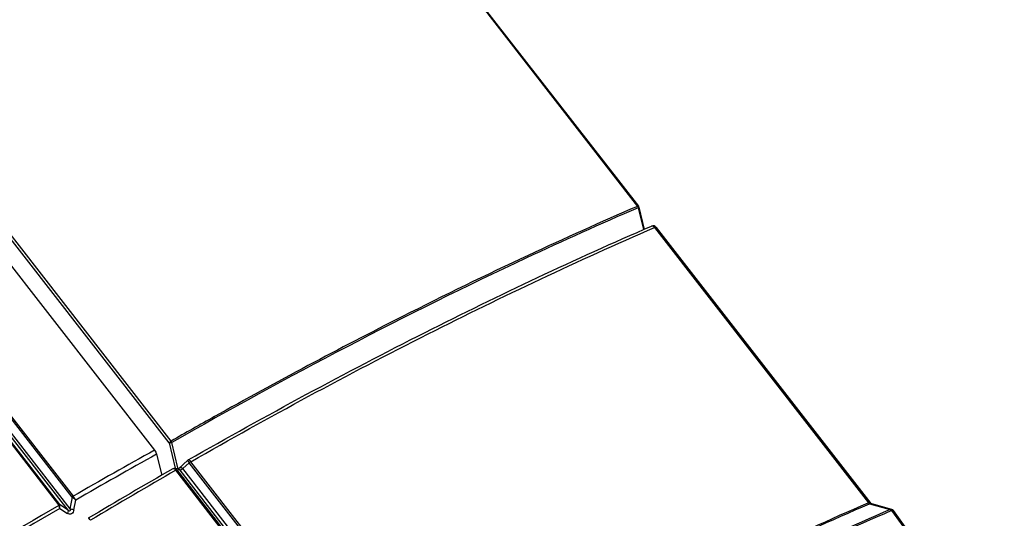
# Model space of a CAD drawing. Header units: millimetres. Extents: x 0 to 594, y 0 to 420.
# Tile 37 of 48: x 547 to 571, y 118 to 130. Entities that reach past the tile are written whole.
import ezdxf

# ---------------------------------------------------------------- set-up
doc = ezdxf.new("R2010")
doc.units = ezdxf.units.MM
doc.header["$LTSCALE"] = 32.67
doc.layers.get('0').update_dxf_attribs({"linetype": 'CONTINUOUS'})
doc.layers.add('ROUNDS', color=7, linetype='CONTINUOUS')

msp = doc.modelspace()

# ---------------------------------------------------------------- linework, layer by layer
at = {"color": 7, "linetype": 'CONTINUOUS'}
for p, q in [((522.2467, 156.4334), (550.5805, 119.9968)), ((549.4659, 142.3972), (562.2953, 125.8988)), ((550.9355, 120.1729), (538.1641, 136.5966)), ((562.2897, 125.8621), (562.4174, 125.3335)), ((562.3044, 125.8799), (562.4346, 125.3411)), ((550.9355, 120.1729), (551.0838, 119.5591)), ((551.1474, 119.5745), (551.0001, 120.1833)), ((550.6296, 119.8976), (550.7609, 119.3952)), ((551.1544, 119.5455), (551.1474, 119.5745)), ((548.6321, 118.5576), (548.675, 118.7912)), ((548.2864, 118.5872), (548.473, 118.4655))]:
    msp.add_line(p, q, dxfattribs=at)
at = {"color": 9, "linetype": 'CONTINUOUS'}
for p, q in [((548.5875, 118.863), (520.2534, 155.3001)), ((520.278, 155.3189), (548.6118, 118.8824)), ((519.9252, 155.1147), (548.2594, 118.6777)), ((519.9462, 155.1223), (548.2803, 118.6853)), ((548.4893, 118.5488), (520.0513, 155.1194)), ((520.0966, 155.1457), (548.5347, 118.575)), ((549.445, 142.3956), (562.2744, 125.8972)), ((550.9819, 120.2169), (538.2109, 136.64)), ((548.5875, 118.863), (548.5347, 118.575)), ((548.4893, 118.5488), (548.2803, 118.6853))]:
    msp.add_line(p, q, dxfattribs=at)
msp.add_lwpolyline([(548.2594, 118.6777), (548.263, 118.6725), (548.2659, 118.6671), (548.268, 118.6617)], dxfattribs=at)
for centre, radius, start, end in [((599.292, 39.8027), 93.7154, 113.26595, 115.038193), ((604.9055, 27.703), 107.0538, 115.019507, 116.831606), ((612.3995, 12.8282), 123.7097, 116.819192, 119.20768), ((618.9707, 0.8553), 137.3669, 119.163159, 119.666022), ((618.3219, -1.9621), 139.5094, 119.049755, 119.978857), ((617.6694, -0.8127), 138.0772, 119.046839, 119.978803), ((627.5584, -17.6095), 157.6605, 120.193309, 123.011151), ((625.6384, -14.4911), 153.9258, 120.167382, 123.046177)]:
    msp.add_arc(centre, radius, start, end, dxfattribs=at)
for points, knots in [([(562.2897, 125.8621), (561.3782, 125.4705), (557.535, 123.7415), (553.7995, 121.7778), (551.0001, 120.1833)], [0, 0, 0, 0, 0.2354283, 1, 1, 1, 1]), ([(562.2744, 125.8972), (562.2772, 125.8985), (562.2823, 125.9003), (562.2876, 125.9012), (562.2899, 125.9011)], [0, 0, 0, 0, 0.5707102, 1, 1, 1, 1]), ([(562.2814, 125.8865), (562.2805, 125.8877), (562.2784, 125.8899), (562.2758, 125.8915), (562.2745, 125.8921)], [0, 0, 0, 0, 0.498489, 1, 1, 1, 1]), ([(562.3022, 125.8723), (562.3004, 125.8713), (562.2958, 125.8693), (562.291, 125.868), (562.2882, 125.8673)], [0, 0, 0, 0, 0.4184587, 1, 1, 1, 1]), ([(562.2899, 125.9011), (562.2911, 125.901), (562.2932, 125.9008), (562.2954, 125.9001), (562.2961, 125.8995)], [0, 0, 0, 0, 0.5421599, 1, 1, 1, 1]), ([(562.3065, 125.8805), (562.3071, 125.8793), (562.3074, 125.8753), (562.304, 125.8733), (562.3022, 125.8723)], [0, 0, 0, 0, 0.391679, 1, 1, 1, 1]), ([(551.0001, 120.1833), (550.9901, 120.1788), (550.9792, 120.1757), (550.9498, 120.1691), (550.95, 120.1753)], [0, 0, 0, 0, 0.6355636, 1, 1, 1, 1]), ([(548.2594, 118.6777), (548.2632, 118.6799), (548.2699, 118.6831), (548.2772, 118.6854), (548.2803, 118.6853)], [0, 0, 0, 0, 0.5840045, 1, 1, 1, 1]), ([(548.268, 118.6617), (548.2719, 118.6624), (548.2793, 118.663), (548.2867, 118.6625), (548.29, 118.6617)], [0, 0, 0, 0, 0.5422021, 1, 1, 1, 1]), ([(548.6321, 118.5576), (548.6251, 118.5196), (548.5907, 118.4386), (548.5011, 118.448), (548.473, 118.4655)], [0, 0, 0, 0, 0.5382262, 1, 1, 1, 1]), ([(548.4893, 118.5488), (548.4912, 118.5432), (548.4949, 118.5143), (548.4841, 118.4855), (548.473, 118.4655)], [0, 0, 0, 0, 0.2038845, 1, 1, 1, 1]), ([(548.5347, 118.575), (548.5375, 118.5666), (548.5468, 118.5515), (548.536, 118.5217), (548.5047, 118.5262), (548.4962, 118.5419), (548.4893, 118.5488)], [0, 0, 0, 0, 0.2584447, 0.5023713, 0.7185211, 1, 1, 1, 1])]:
    msp.add_open_spline(points, degree=3, knots=knots, dxfattribs=at)
for points in [[(562.2897, 125.8621), (562.2883, 125.8706), (562.2866, 125.8798), (562.2814, 125.8865)], [(550.9351, 120.1734), (550.9424, 120.1886), (550.9559, 120.2054), (550.9726, 120.2072)], [(550.9819, 120.2169), (550.9887, 120.2081), (550.9974, 120.1981), (550.9966, 120.187)], [(548.5875, 118.863), (548.5948, 118.8705), (548.603, 118.877), (548.6118, 118.8824)], [(548.675, 118.7912), (548.6473, 118.8168), (548.6164, 118.8387), (548.5875, 118.863)], [(548.6751, 118.7912), (548.657, 118.8235), (548.6343, 118.853), (548.6118, 118.8824)], [(548.2864, 118.5872), (548.2848, 118.6127), (548.2787, 118.6385), (548.268, 118.6617)], [(548.2803, 118.6853), (548.2849, 118.6781), (548.2884, 118.67), (548.29, 118.6617)], [(548.2864, 118.5872), (548.2924, 118.6113), (548.2948, 118.6373), (548.29, 118.6617)], [(548.6321, 118.5576), (548.5993, 118.5617), (548.5668, 118.5676), (548.5347, 118.575)]]:
    msp.add_open_spline(points, degree=3, dxfattribs=at)
at = {"color": 7, "linetype": 'CONTINUOUS'}
msp.add_open_spline([(562.2962, 125.8995), (562.2978, 125.8972), (562.3004, 125.8915), (562.2993, 125.8853), (562.2982, 125.8823)], degree=3, knots=[0, 0, 0, 0, 0.4673743, 1, 1, 1, 1], dxfattribs=at)
msp.add_open_spline([(550.5805, 119.9968), (550.6032, 119.9677), (550.6202, 119.9333), (550.6296, 119.8976)], degree=3, dxfattribs=at)
at = {"layer": 'ROUNDS', "color": 9, "linetype": 'CONTINUOUS'}
for p, q in [((562.6885, 125.3851), (567.8662, 118.7267)), ((551.424, 119.6935), (551.2663, 119.5507)), ((556.6015, 113.0353), (551.424, 119.6935)), ((556.6353, 113.0602), (551.4577, 119.7185)), ((556.2754, 112.8542), (551.0977, 119.5125)), ((556.3079, 112.8651), (551.1304, 119.5232)), ((551.2005, 119.515), (551.1304, 119.5232)), ((556.4079, 112.8185), (551.2005, 119.515)), ((556.4851, 112.8395), (551.2663, 119.5507)), ((567.8922, 118.7035), (567.8948, 118.7046)), ((567.8922, 118.7035), (568.3934, 118.5615)), ((568.3962, 118.5626), (568.3934, 118.5615)), ((568.4269, 118.5375), (568.4259, 118.5371)), ((568.4269, 118.5375), (571.1188, 114.808))]:
    msp.add_line(p, q, dxfattribs=at)
at = {"layer": 'ROUNDS', "color": 7, "linetype": 'CONTINUOUS'}
for p, q in [((562.7305, 125.3884), (567.9252, 118.7082)), ((551.3889, 119.7544), (551.1597, 119.5471)), ((551.1589, 119.5466), (551.0736, 119.5566)), ((551.1597, 119.5471), (551.1587, 119.5467)), ((567.9259, 118.7078), (567.9253, 118.7082)), ((568.4324, 118.5644), (567.9258, 118.7078)), ((571.1551, 114.8193), (568.4722, 118.5366))]:
    msp.add_line(p, q, dxfattribs=at)
for centre, radius, start, end in [((562.6516, 125.3271), 0.1, 37.86934, 113.38134), ((551.4294, 119.7096), 0.0605, 119.71216, 132.12244), ((623.8862, -7.2986), 146.2832, 119.874673, 120.802345)]:
    msp.add_arc(centre, radius, start, end, dxfattribs=at)
at = {"layer": 'ROUNDS', "color": 9, "linetype": 'CONTINUOUS'}
for centre, radius, start, end in [((624.0333, -7.4791), 146.4461, 119.870189, 120.805916), ((567.8921, 118.6549), 0.0763, 109.85264, 113.36854)]:
    msp.add_arc(centre, radius, start, end, dxfattribs=at)
at = {"layer": 'ROUNDS', "color": 7, "linetype": 'CONTINUOUS'}
msp.add_open_spline([(551.3995, 119.7621), (553.2858, 120.8377), (556.9722, 122.8285), (560.7611, 124.6187), (562.6119, 125.4188)], degree=3, knots=[0, 0, 0, 0, 0.5185134, 1, 1, 1, 1], dxfattribs=at)
at = {"layer": 'ROUNDS', "color": 9, "linetype": 'CONTINUOUS'}
for points, knots in [([(551.4577, 119.7185), (553.3473, 120.7961), (557.0396, 122.7904), (560.8348, 124.5837), (562.6885, 125.3851)], [0, 0, 0, 0, 0.5185599, 1, 1, 1, 1]), ([(562.6885, 125.3851), (562.6782, 125.3983), (562.6565, 125.4197), (562.6235, 125.4239), (562.6119, 125.4188)], [0, 0, 0, 0, 0.5681857, 1, 1, 1, 1]), ([(562.7305, 125.3884), (562.7273, 125.3926), (562.71, 125.3942), (562.6971, 125.3888), (562.6885, 125.3851)], [0, 0, 0, 0, 0.3599693, 1, 1, 1, 1]), ([(551.424, 119.6935), (551.4184, 119.7009), (551.4086, 119.7142), (551.3963, 119.7331), (551.3903, 119.7444), (551.3873, 119.753), (551.3889, 119.7544)], [0, 0, 0, 0, 0.392981, 0.7062698, 0.9117077, 1, 1, 1, 1]), ([(551.4577, 119.7185), (551.4475, 119.7317), (551.4326, 119.7484), (551.4119, 119.7625), (551.4023, 119.7637), (551.3995, 119.7621)], [0, 0, 0, 0, 0.6610431, 0.8710536, 1, 1, 1, 1]), ([(551.0977, 119.5125), (551.0871, 119.5261), (551.0662, 119.548), (551.0323, 119.552), (551.0219, 119.546)], [0, 0, 0, 0, 0.5891731, 1, 1, 1, 1]), ([(551.1304, 119.5232), (551.1268, 119.5278), (551.1116, 119.5442), (551.0899, 119.5547), (551.0737, 119.5566)], [0, 0, 0, 0, 0.2633561, 1, 1, 1, 1]), ([(551.0977, 119.5125), (551.1038, 119.5159), (551.1141, 119.5209), (551.1258, 119.5239), (551.1304, 119.5232)], [0, 0, 0, 0, 0.5983673, 1, 1, 1, 1]), ([(551.2663, 119.5507), (551.2589, 119.5601), (551.2401, 119.574), (551.1985, 119.5749), (551.173, 119.5591), (551.1594, 119.5467)], [0, 0, 0, 0, 0.298374, 0.5412346, 1, 1, 1, 1]), ([(551.2005, 119.515), (551.1972, 119.5192), (551.187, 119.5312), (551.1743, 119.5421), (551.1643, 119.5454)], [0, 0, 0, 0, 0.3398049, 1, 1, 1, 1]), ([(551.2663, 119.5507), (551.2553, 119.5404), (551.2379, 119.5275), (551.215, 119.5168), (551.2046, 119.5144), (551.2005, 119.515)], [0, 0, 0, 0, 0.5956017, 0.836673, 1, 1, 1, 1]), ([(556.6353, 113.0602), (558.5241, 114.1374), (562.2151, 116.131), (566.0089, 117.9237), (567.8618, 118.725)], [0, 0, 0, 0, 0.5185505, 1, 1, 1, 1]), ([(567.8922, 118.7035), (567.8895, 118.704), (567.8775, 118.7082), (567.8678, 118.7173), (567.8618, 118.725)], [0, 0, 0, 0, 0.2200886, 1, 1, 1, 1]), ([(567.8662, 118.7267), (567.8753, 118.7296), (567.8947, 118.7313), (567.9117, 118.7219), (567.9182, 118.7159)], [0, 0, 0, 0, 0.5188849, 1, 1, 1, 1]), ([(567.8948, 118.7046), (567.8922, 118.7052), (567.8807, 118.7097), (567.8717, 118.7189), (567.8662, 118.7267)], [0, 0, 0, 0, 0.2179124, 1, 1, 1, 1]), ([(567.8948, 118.7046), (567.8969, 118.7054), (567.9046, 118.708), (567.9128, 118.7093), (567.9186, 118.709)], [0, 0, 0, 0, 0.2818792, 1, 1, 1, 1]), ([(556.6647, 113.0384), (558.5536, 114.1156), (562.245, 116.1093), (566.039, 117.9021), (567.8922, 118.7035)], [0, 0, 0, 0, 0.5185477, 1, 1, 1, 1]), ([(568.3934, 118.5615), (566.5403, 117.7587), (562.7471, 115.9652), (559.0556, 113.9728), (557.167, 112.897)], [0, 0, 0, 0, 0.4816408, 1, 1, 1, 1]), ([(568.4259, 118.5371), (566.5722, 117.7341), (562.7779, 115.94), (559.0854, 113.947), (557.1963, 112.8709)], [0, 0, 0, 0, 0.4816408, 1, 1, 1, 1]), ([(568.4259, 118.5371), (568.4236, 118.5402), (568.415, 118.5508), (568.403, 118.5595), (568.3934, 118.5615)], [0, 0, 0, 0, 0.2832653, 1, 1, 1, 1]), ([(568.4324, 118.5644), (568.4296, 118.5652), (568.4175, 118.5675), (568.4049, 118.5656), (568.3962, 118.5626)], [0, 0, 0, 0, 0.2382041, 1, 1, 1, 1]), ([(568.4269, 118.5375), (568.4249, 118.5407), (568.4169, 118.5513), (568.4055, 118.5603), (568.3962, 118.5626)], [0, 0, 0, 0, 0.2857387, 1, 1, 1, 1]), ([(568.4722, 118.5366), (568.4705, 118.5389), (568.4634, 118.5442), (568.4465, 118.5444), (568.434, 118.5404), (568.4269, 118.5375)], [0, 0, 0, 0, 0.1812418, 0.5229569, 1, 1, 1, 1]), ([(549.0336, 118.3045), (549.0234, 118.3177), (549.0086, 118.3345), (548.9894, 118.3492), (548.9803, 118.3512), (548.9778, 118.3497)], [0, 0, 0, 0, 0.6750148, 0.883182, 1, 1, 1, 1])]:
    msp.add_open_spline(points, degree=3, knots=knots, dxfattribs=at)
for points in [[(551.424, 119.6935), (551.4343, 119.703), (551.4456, 119.7115), (551.4577, 119.7185)], [(551.1643, 119.5454), (551.1625, 119.5459), (551.1607, 119.5464), (551.1589, 119.5466)], [(567.9182, 118.7159), (567.9207, 118.7135), (567.9231, 118.711), (567.9252, 118.7082)], [(567.9186, 118.709), (567.9211, 118.7089), (567.9235, 118.7085), (567.9258, 118.7078)]]:
    msp.add_open_spline(points, degree=3, dxfattribs=at)
at = {"layer": 'ROUNDS', "color": 7, "linetype": 'CONTINUOUS'}
for points in [[(551.0737, 119.5566), (551.0562, 119.5587), (551.0371, 119.5548), (551.0219, 119.546)], [(568.4722, 118.5366), (568.4627, 118.5497), (568.4479, 118.56), (568.4324, 118.5644)]]:
    msp.add_open_spline(points, degree=3, dxfattribs=at)

doc.saveas('drawing.dxf')
